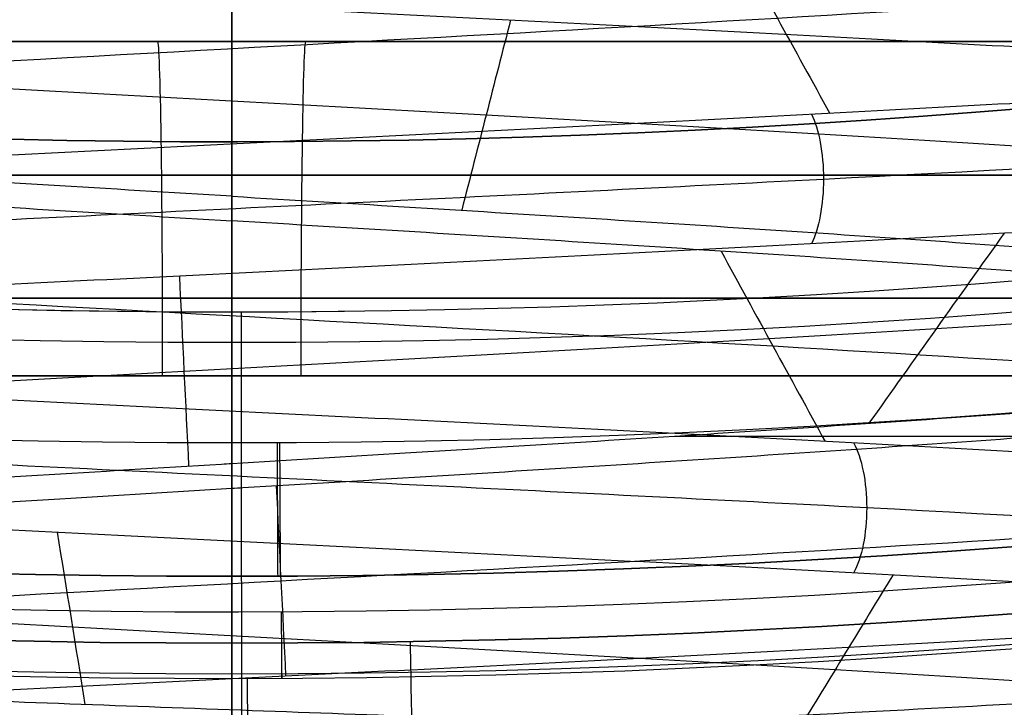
# Model space of a CAD drawing. Header units: centimetres. Extents: x -2.4 to 2.4, y -10.6 to 3.6.
# Tile 11 of 56: x -0.032 to 0.115, y -1.485 to -1.382. Entities that reach past the tile are written whole.
import ezdxf

# ---------------------------------------------------------------- set-up
doc = ezdxf.new("R2010")
doc.units = ezdxf.units.CM
doc.layers.add('Default', color=7, linetype='Continuous', true_color=0x000000)

msp = doc.modelspace()

# ---------------------------------------------------------------- linework, layer by layer
at = {"layer": 'Default'}
for p, q in [((0, 1.77, 13.7), (0, -1.670000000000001, 13.7)), ((3.150002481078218e-11, -0.4675213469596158, 12.3), (3.150002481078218e-11, -1.425494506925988, 12.3)), ((0, -1.550000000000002, 6.15), (0, -1.099999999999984, 6.15)), ((0, -1.340857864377, 10.944142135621), (0, -1.429999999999, 10.854999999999)), ((0, -1.355, 11.15), (0, -1.445, 11.15)), ((0, -1.385, 8.040000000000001), (0, -1.385, 8.1)), ((0, -1.385, 9.5), (0, -1.385, 9.56)), ((0, -1.385, 7.890000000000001), (0, -1.385, 7.920000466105)), ((0, -1.385, 9.679999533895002), (0, -1.385, 9.71)), ((-3.33066907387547e-16, -1.47028755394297, 11.4), (-3.33066907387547e-16, -1.445, 11.4)), ((2.909998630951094e-17, -1.448162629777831, 13.01000016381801), (8.222589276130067e-17, -1.451837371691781, 13.01000022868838)), ((0, -1.465, 11.38), (0, -1.465, 11.17))]:
    msp.add_line(p, q, dxfattribs=at)
at = {"layer": 'Default', "extrusion": (0, 0, -1)}
for centre, radius, start, end in [((4.288504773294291e-16, 4.288504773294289e-16), 2.149999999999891, 315, 135), ((0, 0.05, -13.68), 1.74, 90.00000000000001, 270), ((0, 0.04999999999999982, -13.7), 1.72, 90.00000000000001, 270), ((0, 0.05, -12.451744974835), 1.566764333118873, 90, 251.9193094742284), ((-2.564176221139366e-15, -2.564176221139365e-15, -0.45), 2.240000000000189, 134.9999999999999, 315.0000000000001), ((0, 0.05, -10.9), 1.525, 270, 90), ((0, 0.05, -11.37), 1.525, 270, 90), ((0, 0.05, -10.9), 1.525, 90, 270), ((0, 0.05, -11.37), 1.525, 90.00000000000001, 270), ((0, 0.05, -11.41), 1.530287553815, 179.7200707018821, 83.95881870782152), ((-3.03243080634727e-16, -1.256073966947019e-16), 2.149999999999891, 135, 315), ((-3.03243080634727e-16, -1.256073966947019e-16, -0.18), 2.149999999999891, 135, 315), ((-2.19646523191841e-13, -2.19735341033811e-13), 1.400000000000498, 96.40271283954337, 353.5972871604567), ((-2.19646523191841e-13, -2.19468887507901e-13, -1), 1.400000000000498, 96.40271283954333, 353.5972871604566), ((-1.25607396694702e-16, -3.920609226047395e-16, -0.18), 1.899999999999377, 135, 315), ((8.881784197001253e-17, -8.881784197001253e-17, -0.5), 1.749999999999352, 225, 45), ((1.776356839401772e-16, 0.04999999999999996, -11.38), 1.515, 179.9999999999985, 359.9999999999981), ((0, 0.05, -11.275), 1.515, 180, 0), ((-1.776356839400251e-16, -3.51976454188e-15, -11.37), 1.735, 180, 0), ((7.8133318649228e-33, -3.529390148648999e-15, -11.4), 1.705, 180, 0), ((-8.996141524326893e-31, -1.577721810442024e-31, -0.4), 1.705, 180.0000000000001, 5.301865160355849e-30), ((-6.457299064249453e-34, -1.844908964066e-15, -6.15), 1.55, 180, 0), ((-2.172255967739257e-12, 0.04999999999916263, -12.3), 1.47549450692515, 260.1098286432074, 279.8901713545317), ((0, 0.05, -12.3), 1.475494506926, 269.3452068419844, 279.8901713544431)]:
    msp.add_arc(centre, radius, start, end, dxfattribs=at)
at = {"layer": 'Default'}
for centre, radius, start, end in [((-1.753237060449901e-15, 1.930872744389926e-15, 0.45), 2.240000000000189, 44.99999999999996, 225.0000000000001), ((-1.79529310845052e-15, 1.884110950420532e-15), 2.240000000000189, 44.99999999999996, 225.0000000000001), ((0, 0, 0.225), 2.24, 45, 225), ((-3.400326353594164e-16, 3.400326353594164e-16, 0.5), 2.190000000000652, 45.00000000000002, 225), ((-1.256073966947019e-16, 3.03243080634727e-16, 0.18), 2.149999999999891, 45.00000000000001, 225), ((0, 0, 0.09000000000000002), 2.15, 45, 225), ((0, 0.05, 13.68), 1.74, 90, 270), ((0, 0.05, 12.59), 1.74, 90, 260.7391860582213), ((0, 0.05, 12.59), 1.74, 279.2608117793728, 89.99999999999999), ((0, 0.04999999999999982, 13.7), 1.72, 90.00000000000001, 270), ((0, 0.05, 11.4), 1.555, 90.00000000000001, 270), ((-7.006492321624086e-47, 0.05, 11.4), 1.555, 270, 90), ((2.616204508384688e-15, -2.438568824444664e-15), 2.240000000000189, 224.9999999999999, 45.00000000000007), ((0, 0, 0.225), 2.24, 225, 44.99999999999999), ((-2.220446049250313e-16, 0.04999999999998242, 13.40348994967), 1.533528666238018, 89.99999999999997, 250.0783541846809), ((4.440892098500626e-16, 0.04999999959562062, 13.40348994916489), 1.533528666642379, 289.9216458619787, 89.56884585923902), ((0, 0.05, 11.135), 1.525, 90, 270), ((0, 0.05, 11.135), 1.525, 270, 89.99999999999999), ((-5.329070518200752e-16, 0.04999999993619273, 11.4), 1.520287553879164, 96.04118129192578, 0.279929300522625), ((3.400326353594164e-16, -3.400326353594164e-16, 0.5), 2.190000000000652, 225, 45.00000000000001), ((0, 0, 0.09000000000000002), 2.15, 225, 44.99999999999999), ((0, 0, 0.4999999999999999), 1.4, 186.4027128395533, 83.59728716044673), ((-2.144252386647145e-16, 1.256073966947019e-16), 1.899999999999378, 225, 45), ((0, 0, 0.09000000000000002), 1.9, 225, 44.99999999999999), ((-8.881784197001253e-17, -8.881784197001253e-17, 0.4), 1.749999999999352, 135, 315), ((0, 0, 0.4500000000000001), 1.75, 135, 315), ((3.920609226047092e-16, -3.920609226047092e-16, 1), 1.520000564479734, 225, 44.99999999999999), ((0, 0.05, 11.41372291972), 1.529568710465, 180, 0), ((8.881784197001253e-17, 0.05, 11.17), 1.515, 180, 0), ((8.881784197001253e-17, 0.05, 11.4), 1.495, 180, 0), ((8.881784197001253e-17, 0.05, 11.15), 1.495, 180, 0), ((0, 0.05, 10.855), 1.48, 180, 270), ((0, 0.05, 10.855), 1.48, 270, 0), ((0, 0, 0.43), 1.735, 180, 0), ((0, 0, 5.900000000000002), 1.735, 180, 0), ((0, 0, 0.4), 1.705, 180, 359.9999999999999), ((0, 0, 3.56000028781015), 1.55, 180, 0), ((1.229683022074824e-13, 1.06581410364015e-15, 0.9700005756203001), 1.549999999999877, 224.9999999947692, 359.9999999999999), ((8.881784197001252e-16, 0.05000000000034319, 11.5), 1.740000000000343, 183.2946762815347, 269.9999999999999), ((-1.776356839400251e-16, 0.0499999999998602, 11.5), 1.59999999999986, 183.5833216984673, 270), ((1.776356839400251e-16, 0.04999999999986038, 11.5), 1.59999999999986, 270, 356.4166783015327), ((-7.105427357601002e-16, 0.05000000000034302, 11.5), 1.740000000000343, 270, 356.7053237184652)]:
    msp.add_arc(centre, radius, start, end, dxfattribs=at)
at = {"layer": 'Default', "extrusion": (0, -1, 0)}
for centre, radius, start, end in [((2.500674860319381e-15, 8.8, 1.385), 0.8799995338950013, 90.00000003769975, 270.0000000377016), ((0, 8.8, 1.385), 0.7000000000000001, 90.00000000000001, 270), ((-3.42791609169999e-15, 8.8, 1.385), 0.8799995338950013, 270.000000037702, 90.00000003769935), ((0, 8.8, 1.385), 0.7000000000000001, 270, 90), ((0, 8.8, 1.405000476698), 0.9, 90.00000000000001, 270), ((0, 8.8, 1.405000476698), 0.9, 270, 90), ((0, 8.8, 1.435), 0.71, 90, 270), ((0, 8.8, 1.435), 0.71, 270, 90), ((0, 12.8, 1.4440813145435), 0.2099999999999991, 55.0979154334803, 71.63397519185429)]:
    msp.add_arc(centre, radius, start, end, dxfattribs=at)
at = {"layer": 'Default', "extrusion": (0, 1, 0)}
for centre, radius, start, end in [((0, 8.8, -1.385), 0.9099999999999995, 270, 90), ((0, 8.8, -1.385), 0.7599999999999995, 270, 90), ((0, 8.8, -1.385), 0.7599999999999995, 90.00000000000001, 270), ((0, 8.8, -1.385), 0.9099999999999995, 90.00000000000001, 270), ((0, 8.8, -1.4234015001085), 0.375, 270, 89.99999999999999), ((0, 8.8, -1.4234014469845), 0.375, 90, 270)]:
    msp.add_arc(centre, radius, start, end, dxfattribs=at)
at = {"layer": 'Default', "extrusion": (-0.9998937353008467, 0, 0.01457800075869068)}
msp.add_arc((1.435, 8.03906487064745, 0.128286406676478), 0.05, 90, 179.999999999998, dxfattribs=at)
at = {"layer": 'Default', "extrusion": (-1, 0, 0)}
for centre, radius, start, end in [((1.435, 8.040000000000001), 0.05, 90, 180), ((1.435, 9.56), 0.05000000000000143, 180.0000000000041, 270)]:
    msp.add_arc(centre, radius, start, end, dxfattribs=at)
at = {"layer": 'Default', "extrusion": (0.9998937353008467, 0, -0.01457800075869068)}
msp.add_arc((-1.435, 9.559064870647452, -0.1282864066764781), 0.05, 270, 0, dxfattribs=at)
at = {"layer": 'Default', "extrusion": (0.9999995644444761, 0.0009333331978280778, 0)}
msp.add_arc((-1.425494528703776, 12.2, 4.6666659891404e-05), 0.1, 89.99999999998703, 178.0000000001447, dxfattribs=at)
at = {"layer": 'Default', "extrusion": (0.9999896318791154, 0.004553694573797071, 0)}
msp.add_arc((-1.445000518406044, 11.17, 0.0002276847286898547), 0.02, 180, 269.9999999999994, dxfattribs=at)
at = {"layer": 'Default', "extrusion": (0.9999886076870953, 0.004773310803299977, 0)}
msp.add_arc((-1.445000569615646, 11.38, 0.0002386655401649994), 0.02, 90, 180, dxfattribs=at)
at = {"layer": 'Default', "extrusion": (0.9999880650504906, 0.004885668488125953, 0)}
for start, end in [(180, 269.9999997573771), (158.1429612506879, 180)]:
    msp.add_arc((-1.470288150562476, 11.41, 0.0002442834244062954), 0.01, start, end, dxfattribs=at)
at = {"layer": 'Default', "extrusion": (1, 0, 0)}
msp.add_arc((-1.504999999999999, 11.37), 0.02999999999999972, 359.9999999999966, 90.0000000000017, dxfattribs=at)
at = {"layer": 'Default', "extrusion": (-0.9998467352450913, -0.01750731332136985, 0)}
msp.add_arc((1.505007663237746, 11.37, -0.0008753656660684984), 0.03, 90, 180, dxfattribs=at)
at = {"layer": 'Default'}
msp.add_rational_spline([(2.884996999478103e-18, -1.110853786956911, 11.96432840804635), (9.913081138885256e-17, -1.271421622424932, 11.8079632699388), (2.535507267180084e-15, -1.396128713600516, 11.62173698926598), (2.663123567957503e-15, -1.479568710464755, 11.41372291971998)], [1.200271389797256, 1.182926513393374, 1.182926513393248, 1.200271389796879], degree=3, dxfattribs=at)
for points, knots in [([(-0.06716084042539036, -1.502335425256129, 12.5776111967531), (-0.07647795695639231, -1.501802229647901, 12.58040990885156), (-0.1256895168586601, -1.49893113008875, 12.59862320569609), (-0.2015565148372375, -1.4937221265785, 12.66179377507), (-0.24408198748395, -1.4867084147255, 12.787735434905), (-0.2143958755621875, -1.4796947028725, 12.91730624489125), (-0.12128183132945, -1.4726809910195, 13.01217227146), (0.007713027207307, -1.465667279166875, 13.04426802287), (0.1344259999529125, -1.458653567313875, 13.00409803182), (0.2213695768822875, -1.451639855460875, 12.903546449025), (0.2428218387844, -1.444626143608, 12.77236105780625), (0.1924362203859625, -1.437612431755, 12.649352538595), (0.08511910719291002, -1.430598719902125, 12.57091247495), (-0.04738015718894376, -1.423585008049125, 12.56024704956), (-0.1658621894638, -1.416571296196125, 12.62051158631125), (-0.2352745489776, -1.4095575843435, 12.73387706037), (-0.2350818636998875, -1.4025438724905, 12.8668047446), (-0.1653411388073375, -1.3955301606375, 12.979968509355), (-0.04668489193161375, -1.3885164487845, 13.03988930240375), (0.08578289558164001, -1.3815027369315, 13.028839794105), (0.1928721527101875, -1.374489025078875, 12.950088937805), (0.2429009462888, -1.367475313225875, 12.826934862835), (0.2210684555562, -1.360461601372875, 12.69581221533), (0.1338337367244, -1.35344788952, 12.59551311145), (0.007004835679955, -1.346434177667, 12.555710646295), (-0.1218964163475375, -1.339420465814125, 12.588180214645), (-0.2147351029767, -1.332406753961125, 12.683315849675), (-0.2440452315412, -1.325393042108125, 12.81297195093), (-0.201155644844, -1.3183793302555, 12.93879064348), (-0.098754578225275, -1.3113656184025, 13.02354758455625), (0.032861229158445, -1.3043519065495, 13.04217291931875), (0.129760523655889, -1.29877661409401, 13.00001411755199), (0.1713882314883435, -1.295539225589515, 12.95766949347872), (0.1816113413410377, -1.294639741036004, 12.94482864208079)], [2.615059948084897, 2.615059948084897, 2.615059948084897, 2.615059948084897, 2.951644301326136, 4.427466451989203, 5.903288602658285, 7.379110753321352, 8.854932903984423, 10.33075505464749, 11.80657720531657, 13.28239935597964, 14.75822150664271, 16.23404365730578, 17.70986580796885, 19.18568795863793, 20.661510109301, 22.13733225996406, 23.61315441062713, 25.08897656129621, 26.56479871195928, 28.04062086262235, 29.51644301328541, 30.99226516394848, 32.46808731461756, 33.94390946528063, 35.4197316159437, 36.89555376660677, 38.37137591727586, 39.84719806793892, 41.32302021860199, 42.79884236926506, 44.27466451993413, 45.7504866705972, 46.31829409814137, 46.31829409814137, 46.31829409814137, 46.31829409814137]), ([(1.326239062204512e-05, -1.529999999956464, 12.54004792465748), (-0.03392579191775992, -1.528337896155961, 12.54009161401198), (-0.1157299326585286, -1.524333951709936, 12.55610109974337), (-0.2214403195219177, -1.517988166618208, 12.63942850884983), (-0.2727502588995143, -1.510962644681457, 12.77933894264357), (-0.243102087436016, -1.503937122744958, 12.9253827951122), (-0.1412971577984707, -1.496911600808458, 13.03421057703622), (0.002447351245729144, -1.489886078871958, 13.07352055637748), (0.1454654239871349, -1.482860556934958, 13.03164475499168), (0.245306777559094, -1.475835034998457, 12.92101267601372), (0.2723367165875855, -1.468809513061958, 12.7744618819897), (0.2185322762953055, -1.461783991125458, 12.6354912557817), (0.09986357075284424, -1.454758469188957, 12.54534974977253), (-0.04844641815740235, -1.447732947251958, 12.53079296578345), (-0.1823766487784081, -1.440707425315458, 12.59614161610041), (-0.2621742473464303, -1.433681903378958, 12.72199905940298), (-0.2641538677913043, -1.426656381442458, 12.87100856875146), (-0.1877279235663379, -1.419630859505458, 12.99894147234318), (-0.05558099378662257, -1.412605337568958, 13.06782500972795), (0.09306336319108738, -1.405579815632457, 13.05721332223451), (0.2140848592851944, -1.398554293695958, 12.97025614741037), (0.2715621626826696, -1.391528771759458, 12.83276392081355), (0.2484349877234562, -1.384503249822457, 12.6855467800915), (0.1515678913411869, -1.377477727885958, 12.57230138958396), (0.009712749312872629, -1.370452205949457, 12.52664099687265), (-0.1350253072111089, -1.363426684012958, 12.56211841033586), (-0.2396854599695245, -1.356401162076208, 12.66820333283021), (-0.2732026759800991, -1.349375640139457, 12.81340776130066), (-0.2256285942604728, -1.342350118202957, 12.95463285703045), (-0.1110835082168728, -1.335324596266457, 13.04995894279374), (0.0364315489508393, -1.328299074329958, 13.07109735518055), (0.1451017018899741, -1.322714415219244, 13.02392323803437), (0.1917721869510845, -1.319471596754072, 12.97646510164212), (0.203231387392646, -1.318570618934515, 12.96207167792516)], [1.944151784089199, 1.944151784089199, 1.944151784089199, 1.944151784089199, 3.013587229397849, 4.520380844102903, 6.027174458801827, 7.533968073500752, 9.040761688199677, 10.54755530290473, 12.05434891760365, 13.56114253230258, 15.0679361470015, 16.57472976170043, 18.08152337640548, 19.5883169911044, 21.09511060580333, 22.60190422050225, 24.10869783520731, 25.61549144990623, 27.12228506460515, 28.62907867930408, 30.135872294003, 31.64266590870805, 33.14945952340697, 34.6562531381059, 36.16304675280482, 37.66984036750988, 39.17663398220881, 40.68342759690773, 42.19022121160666, 43.69701482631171, 45.20380844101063, 46.71060205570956, 47.29031170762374, 47.29031170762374, 47.29031170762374, 47.29031170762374]), ([(0.1830942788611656, -1.502371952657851, 12.94297881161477), (0.1988619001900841, -1.500966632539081, 12.92275353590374), (0.2301628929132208, -1.49743355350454, 12.86537251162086), (0.2388059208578, -1.4917727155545, 12.759131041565), (0.1897764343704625, -1.485389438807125, 12.64938975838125), (0.09403866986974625, -1.47900616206, 12.57671706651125), (-0.02484414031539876, -1.472622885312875, 12.558999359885), (-0.1376122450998, -1.466239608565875, 12.600597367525), (-0.21651086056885, -1.4598563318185, 12.69127287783), (-0.24212125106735, -1.4534730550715, 12.80870859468), (-0.20814011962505, -1.447089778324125, 12.9240009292), (-0.1229309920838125, -1.440706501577, 13.00877382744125), (-0.007465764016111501, -1.434323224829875, 13.042162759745), (0.10983695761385, -1.4279399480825, 13.01594995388), (0.2001063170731, -1.4215566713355, 12.93658697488), (0.2411249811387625, -1.4151733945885, 12.823606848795), (0.2227973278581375, -1.408790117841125, 12.70481654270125), (0.1496342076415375, -1.402406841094, 12.60945304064), (0.039642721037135, -1.396023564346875, 12.560987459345), (-0.08010573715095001, -1.3896402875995, 12.571348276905), (-0.18013835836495, -1.3832570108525, 12.63798545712), (-0.23583485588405, -1.376873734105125, 12.744498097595), (-0.23348703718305, -1.370490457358, 12.864670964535), (-0.1736728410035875, -1.364107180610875, 12.9689270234), (-0.07111356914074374, -1.357723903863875, 13.031605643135), (0.04894740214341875, -1.3513406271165, 13.03728338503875), (0.1348100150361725, -1.346266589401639, 12.99536659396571), (0.1723171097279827, -1.343320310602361, 12.95652340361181), (0.1816225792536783, -1.342501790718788, 12.944840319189)], [8.461148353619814, 8.461148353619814, 8.461148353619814, 8.461148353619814, 9.342653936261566, 10.67731878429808, 12.01198363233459, 13.34664848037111, 14.68131332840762, 16.01597817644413, 17.35064302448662, 18.68530787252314, 20.01997272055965, 21.35463756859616, 22.68930241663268, 24.02396726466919, 25.3586321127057, 26.69329696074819, 28.0279618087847, 29.36262665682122, 30.69729150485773, 32.03195635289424, 33.36662120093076, 34.70128604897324, 36.03595089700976, 37.37061574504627, 38.70528059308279, 40.0399454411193, 41.37461028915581, 41.88803768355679, 41.88803768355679, 41.88803768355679, 41.88803768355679]), ([(0.08666204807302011, -1.395905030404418, 13.03952103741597), (0.08775854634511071, -1.397977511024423, 13.04255159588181), (0.08916026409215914, -1.405578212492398, 13.04642573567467), (0.08775913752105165, -1.413178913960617, 13.04255322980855), (0.08666343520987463, -1.415251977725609, 13.03952487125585)], [0.02211826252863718, 0.02211826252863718, 0.02211826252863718, 0.02211826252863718, 0.1538785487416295, 0.2855832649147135, 0.2855832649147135, 0.2855832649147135, 0.2855832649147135]), ([(0, -1.408162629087, 12.59), (0.009188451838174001, -1.408719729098, 12.59), (0.02756441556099, -1.40983389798, 12.59120954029), (0.05461357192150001, -1.411502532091, 12.5965999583), (0.08080021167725, -1.41317612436, 12.60551372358), (0.1055031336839, -1.414843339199, 12.61772831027), (0.1284912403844, -1.416517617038, 12.63313492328), (0.1491801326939, -1.418184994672, 12.65134334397), (0.1673747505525, -1.419858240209, 12.67217212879), (0.1826456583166, -1.421527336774, 12.69514877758), (0.1947965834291, -1.42319800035, 12.71994593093), (0.2035988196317, -1.42486987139, 12.74614054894), (0.2088923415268, -1.426538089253, 12.77320182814), (0.2106015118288, -1.428211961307, 12.80081574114), (0.2086925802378, -1.429879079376, 12.82830572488), (0.2031803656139, -1.431553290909, 12.85542347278), (0.1942005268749, -1.433220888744, 12.88148374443), (0.1818537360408, -1.434893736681, 12.90622397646), (0.1664011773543, -1.436563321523, 12.92908850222), (0.1480896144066, -1.43823342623, 12.94974582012), (0.1272002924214, -1.439905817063, 12.96784953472), (0.1041864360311, -1.441573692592, 12.98302807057), (0.07929175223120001, -1.443247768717, 12.99510651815), (0.05313966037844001, -1.44491485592, 13.00378888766), (0.02647918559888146, -1.446557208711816, 13.00889878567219), (0.008658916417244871, -1.447637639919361, 13.01000105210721), (2.909998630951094e-17, -1.448162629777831, 13.01000016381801)], [0, 0, 0, 0, 0.2766333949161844, 0.5532667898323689, 0.8299001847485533, 1.106533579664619, 1.383166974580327, 1.659800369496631, 1.936433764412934, 2.213067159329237, 2.489700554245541, 2.766333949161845, 3.042967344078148, 3.319600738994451, 3.596234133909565, 3.872867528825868, 4.149500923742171, 4.426134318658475, 4.702767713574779, 4.979401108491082, 5.256034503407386, 5.532667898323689, 5.809301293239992, 6.085934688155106, 6.362568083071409, 6.62347641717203, 6.62347641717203, 6.62347641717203, 6.62347641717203]), ([(8.222589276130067e-17, -1.451837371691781, 13.01000022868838), (0.0005461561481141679, -1.451804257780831, 13.0100001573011), (0.01023321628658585, -1.45121692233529, 13.00996101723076), (0.02908634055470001, -1.45007319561, 13.00857881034), (0.05593712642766, -1.448414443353, 13.00303327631), (0.08195785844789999, -1.446747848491, 12.99399539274), (0.1064604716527, -1.445089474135, 12.98170712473), (0.1292662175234, -1.443422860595, 12.96625796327), (0.1497688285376, -1.441764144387, 12.94805553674), (0.1678053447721, -1.440098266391, 12.92725166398), (0.182921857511, -1.438438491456, 12.90435790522), (0.1949657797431, -1.436774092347, 12.87962470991), (0.203667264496, -1.435112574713, 12.85357705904), (0.2089110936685, -1.4334502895, 12.82660693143), (0.2105949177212, -1.431786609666, 12.79916053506), (0.2086994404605, -1.430126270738, 12.77178270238), (0.2032350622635, -1.428460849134, 12.74480406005), (0.1943413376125, -1.426801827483, 12.71886450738), (0.1820901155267, -1.425135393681, 12.69419621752), (0.1668052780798, -1.423476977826, 12.67144120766), (0.1485982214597, -1.421810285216, 12.65076869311), (0.1279544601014, -1.420151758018, 12.63273119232), (0.1050345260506, -1.418485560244, 12.61746419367), (0.08042102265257, -1.416826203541, 12.60536319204), (0.05435607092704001, -1.41516125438, 12.5965371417), (0.02742787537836, -1.413500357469, 12.59119724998), (0.009142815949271, -1.412391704, 12.59), (0, -1.411837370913, 12.59)], [4.663319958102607, 4.663319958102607, 4.663319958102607, 4.663319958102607, 4.67976923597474, 4.955049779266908, 5.230330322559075, 5.50561086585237, 5.780891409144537, 6.056171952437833, 6.33145249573, 6.606733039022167, 6.882013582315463, 7.157294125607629, 7.432574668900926, 7.707855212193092, 7.98313575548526, 8.258416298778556, 8.533696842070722, 8.808977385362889, 9.084257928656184, 9.359538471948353, 9.634819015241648, 9.910099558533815, 10.18538010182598, 10.46066064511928, 10.73594118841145, 11.01122173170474, 11.28650227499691, 11.28650227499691, 11.28650227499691, 11.28650227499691]), ([(0.09299403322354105, -1.445082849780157, 12.56286694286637), (0.09417092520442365, -1.447155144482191, 12.55986589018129), (0.0956752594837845, -1.454755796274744, 12.55602986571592), (0.09417198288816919, -1.462356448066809, 12.55986319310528), (0.0929965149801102, -1.464429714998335, 12.56286061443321)], [0.02210058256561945, 0.02210058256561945, 0.02210058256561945, 0.02210058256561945, 0.1538785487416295, 0.285563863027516, 0.285563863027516, 0.285563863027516, 0.285563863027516]), ([(2.909998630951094e-17, -1.448162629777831, 13.01000016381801), (-0.000521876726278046, -1.448194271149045, 13.01000011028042), (-0.01022518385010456, -1.448782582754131, 13.00996292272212), (-0.02912676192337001, -1.449929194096, 13.00858086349), (-0.05615710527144, -1.451599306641, 13.00297677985), (-0.0822159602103, -1.453268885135, 12.99389391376), (-0.1069076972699, -1.454941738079, 12.98145024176), (-0.1296903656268, -1.456609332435, 12.9659350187), (-0.1503264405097, -1.458283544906, 12.94749836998), (-0.1682973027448, -1.459950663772, 12.92660837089), (-0.1834425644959, -1.461624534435, 12.90345520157), (-0.1953846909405, -1.463292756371, 12.87860115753), (-0.2039964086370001, -1.464964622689, 12.85234336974), (-0.2090885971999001, -1.466635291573, 12.8252026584), (-0.2105914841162, -1.468304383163, 12.79765517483), (-0.2084666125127, -1.469977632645, 12.77008035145), (-0.2027755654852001, -1.471645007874, 12.74311395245), (-0.1935661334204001, -1.473319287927, 12.71701787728), (-0.1810733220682, -1.474986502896, 12.69245448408), (-0.1654172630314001, -1.47666009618, 12.66964913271), (-0.1469627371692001, -1.478328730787, 12.6491517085), (-0.1329588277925, -1.479442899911, 12.63719220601), (-0.1255948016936, -1.48, 12.63169686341)], [6.62347641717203, 6.62347641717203, 6.62347641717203, 6.62347641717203, 6.639201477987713, 6.915834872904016, 7.19246826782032, 7.469101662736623, 7.745735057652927, 8.022368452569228, 8.299001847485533, 8.575635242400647, 8.85226863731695, 9.128902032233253, 9.405535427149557, 9.682168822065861, 9.958802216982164, 10.23543561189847, 10.51206900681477, 10.78870240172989, 11.06533579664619, 11.34196919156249, 11.6186025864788, 11.8952359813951, 11.8952359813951, 11.8952359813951, 11.8952359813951]), ([(-0.1683031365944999, -1.48, 12.67440519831), (-0.1737711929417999, -1.479445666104, 12.68173265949), (-0.1837474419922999, -1.478337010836, 12.69710316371), (-0.1955728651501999, -1.476676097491, 12.72187848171), (-0.2040878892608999, -1.475011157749, 12.74804653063), (-0.2091102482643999, -1.473351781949, 12.77501043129), (-0.2105822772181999, -1.471685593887, 12.80251004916), (-0.2084726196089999, -1.47002705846, 12.82984268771), (-0.2027937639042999, -1.468360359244, 12.85679832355), (-0.1936983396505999, -1.466701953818, 12.88265718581), (-0.1812548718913, -1.465035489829, 12.90722961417), (-0.1657851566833, -1.463376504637, 12.9298705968), (-0.1474306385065, -1.46171102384, 12.95038574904), (-0.1266232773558, -1.460050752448, 12.96827797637), (-0.1036181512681, -1.458386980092, 12.98334407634), (-0.07886828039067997, -1.456724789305, 12.9952707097), (-0.05278694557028, -1.455063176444, 13.00387567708), (-0.02630118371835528, -1.453432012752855, 13.00891257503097), (-0.008593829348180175, -1.452358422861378, 13.01000135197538), (8.222589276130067e-17, -1.451837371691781, 13.01000022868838)], [0, 0, 0, 0, 0.2752805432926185, 0.5505610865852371, 0.8258416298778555, 1.101122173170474, 1.376402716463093, 1.65168325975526, 1.926963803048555, 2.202244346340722, 2.477524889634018, 2.752805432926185, 3.028085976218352, 3.303366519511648, 3.578647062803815, 3.853927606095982, 4.129208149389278, 4.404488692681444, 4.663319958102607, 4.663319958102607, 4.663319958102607, 4.663319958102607]), ([(0.002278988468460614, -1.480209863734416, 13.05470436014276), (0.002307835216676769, -1.482282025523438, 13.05792833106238), (0.002344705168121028, -1.489882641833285, 13.0620489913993), (0.002307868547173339, -1.497483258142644, 13.05793205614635), (0.00227906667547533, -1.499556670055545, 13.05471310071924)], [0.02208795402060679, 0.02208795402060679, 0.02208795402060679, 0.02208795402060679, 0.1538785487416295, 0.2855500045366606, 0.2855500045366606, 0.2855500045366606, 0.2855500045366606])]:
    msp.add_open_spline(points, degree=3, knots=knots, dxfattribs=at)
for points, degree in [([(0.08585425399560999, -1.524678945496, 12.5602284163), (0.07589350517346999, -1.524150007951, 12.55666180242), (0.05552697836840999, -1.52309213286, 12.55077158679), (0.02411581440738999, -1.521505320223, 12.5458022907), (-0.007669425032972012, -1.519918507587, 12.54477612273), (-0.03933569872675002, -1.51833169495, 12.54770899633), (-0.07039179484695, -1.516744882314, 12.55455541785), (-0.1003559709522, -1.515158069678, 12.56520918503), (-0.128763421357, -1.513571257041, 12.5795050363), (-0.1551734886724, -1.511984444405, 12.59722121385), (-0.1791764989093, -1.510397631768, 12.61808290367), (-0.2004001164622, -1.508810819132, 12.64176649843), (-0.2185151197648, -1.507224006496, 12.6679046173), (-0.2332405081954, -1.505637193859, 12.69609180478), (-0.2443478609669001, -1.504050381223, 12.72589082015), (-0.2516648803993, -1.502463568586, 12.75683941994), (-0.2550780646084, -1.50087675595, 12.7884575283), (-0.2545344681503, -1.499289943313, 12.82025468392), (-0.2500425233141, -1.497703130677, 12.85173764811), (-0.2416719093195, -1.496116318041, 12.88241805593), (-0.2295524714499, -1.494529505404, 12.91181999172), (-0.2138722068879, -1.492942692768, 12.93948737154), (-0.1948743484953, -1.491355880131, 12.96499101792), (-0.1728535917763, -1.489769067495, 12.98793531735), (-0.1481515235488, -1.488182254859, 13.00796435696), (-0.1211513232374, -1.486595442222, 13.02476744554), (-0.09227181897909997, -1.485008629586, 13.03808393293), (-0.06196099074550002, -1.483421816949, 13.04770725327), (-0.03068902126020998, -1.481835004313, 13.05348812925), (0.001058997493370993, -1.480248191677, 13.0553368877), (0.03279058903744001, -1.47866137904, 13.05322485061), (0.06401353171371, -1.477074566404, 13.04718477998), (0.0942434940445, -1.475487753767, 13.03731036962), (0.1230115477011, -1.473900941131, 13.02375479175), (0.1498714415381, -1.472314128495, 13.00672832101), (0.1744065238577, -1.470727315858, 12.98649507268), (0.1962362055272, -1.469140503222, 12.96336890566), (0.2150218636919, -1.467553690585, 12.93770855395), (0.2304720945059, -1.465966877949, 12.9099120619), (0.2423472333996, -1.464380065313, 12.88041060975), (0.2504630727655, -1.462793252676, 12.84966182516), (0.2546937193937, -1.46120644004, 12.81814268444), (0.2549735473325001, -1.459619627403, 12.78634211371), (0.2512982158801, -1.458032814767, 12.75475340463), (0.2437247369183, -1.45644600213, 12.72386656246), (0.2323705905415, -1.454859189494, 12.69416070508), (0.2174119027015, -1.453272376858, 12.66609663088), (0.1990807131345, -1.451685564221, 12.64010967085), (0.1776613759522, -1.450098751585, 12.6166029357), (0.15348614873, -1.448511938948, 12.59594106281), (0.1269300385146, -1.446925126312, 12.57844455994), (0.0984049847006, -1.445338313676, 12.5643848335), (0.06835346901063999, -1.443751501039, 12.55397997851), (0.03724165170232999, -1.442164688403, 12.54739139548), (0.005552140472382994, -1.440577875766, 12.54472128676), (-0.02622349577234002, -1.43899106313, 12.54601107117), (-0.05759235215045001, -1.437404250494, 12.55124074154), (-0.08806783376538, -1.435817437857, 12.56032917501), (-0.117177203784, -1.434230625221, 12.57313539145), (-0.1444689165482, -1.432643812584, 12.58946074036), (-0.1695196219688, -1.431056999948, 12.6090519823), (-0.1919407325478, -1.429470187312, 12.63160521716), (-0.2113844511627, -1.427883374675, 12.65677059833), (-0.2275491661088, -1.426296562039, 12.68415775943), (-0.2401841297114, -1.424709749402, 12.71334186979), (-0.2490933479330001, -1.423122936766, 12.74387022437), (-0.2541386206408, -1.42153612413, 12.77526926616), (-0.2552416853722, -1.419949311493, 12.80705193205), (-0.252385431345, -1.418362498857, 12.8387252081), (-0.2456141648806, -1.41677568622, 12.86979777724), (-0.2350329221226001, -1.415188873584, 12.8997876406), (-0.2208058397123, -1.413602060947, 12.92822959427), (-0.2031536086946, -1.412015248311, 12.95468244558), (-0.1823500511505, -1.410428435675, 12.9787358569), (-0.1587178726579, -1.408841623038, 13.00001671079), (-0.132623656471, -1.407254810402, 13.01819489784), (-0.1044721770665, -1.405667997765, 13.0329884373), (-0.07470012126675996, -1.404081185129, 13.04416785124), (-0.04376931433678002, -1.402494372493, 13.05155972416), (-0.01215955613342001, -1.400907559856, 13.05504939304), (0.01963882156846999, -1.39932074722, 13.05458272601), (0.05113256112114, -1.397733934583, 13.05016696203), (0.08183313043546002, -1.396147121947, 13.04187059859), (0.1112643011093, -1.394560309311, 13.02982232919), (0.1389695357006, -1.392973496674, 13.01420904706), (0.1645190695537, -1.391386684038, 12.99527294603), (0.187516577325, -1.389799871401, 12.9733077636), (0.2076053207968, -1.388213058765, 12.94865422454), (0.2244736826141, -1.386626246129, 12.92169475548), (0.2378600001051, -1.385039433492, 12.89284755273), (0.2475566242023, -1.383452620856, 12.8625600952), (0.2534131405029, -1.381865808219, 12.83130220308), (0.2553387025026, -1.380278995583, 12.79955875), (0.2533034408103, -1.378692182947, 12.7678221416), (0.2473389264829, -1.37710537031, 12.73658467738), (0.2375376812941, -1.375518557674, 12.70633091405), (0.2240517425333, -1.373931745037, 12.67753014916), (0.2070903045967, -1.372344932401, 12.65062914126), (0.1869164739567, -1.370758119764, 12.62604517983), (0.1638431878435, -1.369171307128, 12.6041596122), (0.1382283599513, -1.367584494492, 12.58531192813), (0.1104693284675, -1.365997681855, 12.56979449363), (0.08099669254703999, -1.364410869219, 12.55784801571), (0.05026763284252, -1.362824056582, 12.54965780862), (0.01875881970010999, -1.361237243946, 12.54535091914), (-0.01304098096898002, -1.35965043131, 12.54499415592), (-0.04463848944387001, -1.358063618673, 12.54859305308), (-0.07554356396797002, -1.356476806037, 12.55609178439), (-0.1052768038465, -1.3548899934, 12.56737402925), (-0.1333769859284, -1.353303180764, 12.58226477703), (-0.1594082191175, -1.351716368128, 12.6005330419), (-0.1829667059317, -1.350129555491, 12.62189544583), (-0.2036870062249, -1.348542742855, 12.64602061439), (-0.2212477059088, -1.346955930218, 12.67253431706), (-0.2353764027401, -1.345369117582, 12.70102527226), (-0.2458539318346, -1.343782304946, 12.73105152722), (-0.2525177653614, -1.342195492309, 12.76214731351), (-0.2552645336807, -1.340608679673, 12.79383027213), (-0.2540516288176, -1.339021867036, 12.82560893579), (-0.2488978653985, -1.3374350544, 12.85699035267), (-0.2398831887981, -1.335848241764, 12.88748773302), (-0.2271474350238, -1.334261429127, 12.91662800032), (-0.2108881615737, -1.332674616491, 12.94395912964), (-0.191357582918, -1.331087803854, 12.96905715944), (-0.1688586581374, -1.329500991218, 12.99153276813), (-0.1437403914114, -1.327914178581, 13.01103731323), (-0.1163924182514, -1.326327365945, 13.02726823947), (-0.08723896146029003, -1.324740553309, 13.03997377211), (-0.05673225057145, -1.323153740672, 13.04895682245), (-0.02534550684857, -1.321566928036, 13.05407804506), (0.006434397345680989, -1.319980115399, 13.05525799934), (0.03811449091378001, -1.318393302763, 13.05247838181), (0.06920335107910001, -1.316806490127, 13.04578230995), (0.09921872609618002, -1.31521967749, 13.03527365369), (0.127695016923, -1.313632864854, 13.02111542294), (0.1541904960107, -1.312046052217, 13.00352724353), (0.1782941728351, -1.310459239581, 12.98278193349), (0.1925194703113, -1.30940136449, 12.96706153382), (0.1991160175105, -1.308872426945, 12.95878972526)], 3), ([(0.1991160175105, -1.328270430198, 12.95878972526), (0.192531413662, -1.328798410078, 12.96704655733), (0.1783337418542, -1.329854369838, 12.98273998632), (0.1542808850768, -1.331438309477, 13.00345573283), (0.1278434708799, -1.333022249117, 13.02102686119), (0.09943010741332, -1.334606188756, 13.03518180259), (0.06947995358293, -1.336190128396, 13.04570177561), (0.03845591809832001, -1.337774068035, 13.05242418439), (0.00683750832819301, -1.339358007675, 13.05524512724), (-0.02488658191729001, -1.340941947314, 13.05412100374), (-0.05622602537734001, -1.342525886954, 13.04906918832), (-0.08669643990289, -1.344109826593, 13.0401677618), (-0.1158268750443, -1.345693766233, 13.02755430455), (-0.143167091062, -1.347277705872, 13.01142377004), (-0.1682945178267, -1.348861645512, 12.99202547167), (-0.1908207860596, -1.350445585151, 12.96965922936), (-0.2103977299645, -1.352029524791, 12.94467073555), (-0.2267227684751, -1.35361346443, 12.91744621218), (-0.239543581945, -1.35519740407, 12.88840644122), (-0.2486620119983, -1.356781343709, 12.85800026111), (-0.2539371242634, -1.358365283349, 12.82669762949), (-0.2552873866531, -1.359949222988, 12.79498235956), (-0.2526919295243, -1.361533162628, 12.76334464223), (-0.2461908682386, -1.363117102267, 12.73227346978), (-0.2358846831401, -1.364701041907, 12.70224907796), (-0.2219326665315, -1.366284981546, 12.6737355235), (-0.2045504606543, -1.367868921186, 12.64717351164), (-0.1840067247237, -1.369452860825, 12.62297358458), (-0.160618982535, -1.371036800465, 12.60150977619), (-0.1347487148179, -1.372620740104, 12.58311383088), (-0.1067957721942, -1.374204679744, 12.56807007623), (-0.0771921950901, -1.375788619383, 12.55661102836), (-0.04639553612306, -1.377372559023, 12.54891379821), (-0.01488178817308, -1.378956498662, 12.54509735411), (0.01686197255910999, -1.380540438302, 12.54522068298), (0.04834511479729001, -1.382124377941, 12.54928187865), (0.07908103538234, -1.383708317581, 12.55721817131), (0.1085946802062, -1.38529225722, 12.5689068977), (0.1364298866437, -1.38687619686, 12.58416739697), (0.1621564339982, -1.388460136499, 12.60276380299), (0.1853766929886, -1.390044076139, 12.62440868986), (0.2057317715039, -1.391628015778, 12.64876751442), (0.2229070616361, -1.393211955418, 12.6754637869), (0.2366371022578, -1.394795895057, 12.70408488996), (0.2467096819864, -1.396379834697, 12.73418845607), (0.2529691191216, -1.397963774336, 12.76530920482), (0.2553186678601, -1.399547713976, 12.79696613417), (0.253722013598, -1.401131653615, 12.82866995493), (0.2482038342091, -1.402715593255, 12.85993065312), (0.2388494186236, -1.404299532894, 12.89026506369), (0.2258033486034, -1.405883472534, 12.91920433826), (0.2092672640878, -1.407467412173, 12.94630119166), (0.1894967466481, -1.409051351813, 12.97113681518), (0.1667973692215, -1.410635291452, 12.99332734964), (0.1415199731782, -1.412219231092, 13.01252981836), (0.1140552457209, -1.413803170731, 13.02844742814), (0.08482768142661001, -1.415387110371, 13.04083415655), (0.05428902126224, -1.41697105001, 13.04949855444), (0.02291127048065, -1.41855498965, 13.05430670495), (-0.008820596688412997, -1.420138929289, 13.05518429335), (-0.04041613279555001, -1.421722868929, 13.05211775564), (-0.07138699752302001, -1.423306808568, 13.0451544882), (-0.1012545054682, -1.424890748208, 13.03440211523), (-0.1295570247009, -1.426474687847, 13.0200268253), (-0.155857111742, -1.428058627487, 13.00225080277), (-0.1797482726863, -1.429642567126, 12.98134879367), (-0.2008612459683, -1.431226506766, 12.95764385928), (-0.2188697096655, -1.432810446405, 12.93150238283), (-0.2334953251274, -1.434394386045, 12.90332840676), (-0.2445120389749, -1.435978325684, 12.87355738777), (-0.2517495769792, -1.437562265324, 12.84264946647), (-0.2550960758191, -1.439146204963, 12.81108235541), (-0.254499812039, -1.440730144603, 12.77934395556), (-0.2499700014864, -1.442314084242, 12.74792481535), (-0.2415766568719, -1.443898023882, 12.71731054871), (-0.2294495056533, -1.445481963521, 12.68797432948), (-0.2137759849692, -1.447065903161, 12.66036957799), (-0.1947983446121, -1.4486498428, 12.63492295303), (-0.1728099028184, -1.45023378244, 12.6120277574), (-0.1481505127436, -1.451817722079, 12.59203785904), (-0.1212013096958, -1.453401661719, 12.57526222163), (-0.09237882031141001, -1.454985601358, 12.56196012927), (-0.06212852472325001, -1.456569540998, 12.55233717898), (-0.03091797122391, -1.458153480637, 12.54654210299), (0.0007704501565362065, -1.459737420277, 12.54466446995), (0.03244696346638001, -1.461321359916, 12.54673330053), (0.06362197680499, -1.462905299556, 12.5527166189), (0.09381364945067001, -1.464489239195, 12.56252194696), (0.1225553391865, -1.466073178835, 12.57599773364), (0.1494028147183, -1.467657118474, 12.5929356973), (0.1739411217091, -1.469241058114, 12.61307404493), (0.1957909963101, -1.470824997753, 12.63610151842), (0.2146147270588, -1.472408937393, 12.66166220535), (0.2301213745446, -1.473992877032, 12.68936103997), (0.2420712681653, -1.475576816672, 12.71876990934), (0.2502797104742, -1.477160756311, 12.74943427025), (0.254619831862, -1.478744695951, 12.78088017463), (0.255024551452, -1.48032863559, 12.81262159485), (0.251487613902, -1.48191257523, 12.84416793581), (0.2440636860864, -1.483496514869, 12.87503161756), (0.2328675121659, -1.485080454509, 12.90473561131), (0.2180721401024, -1.486664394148, 12.93282081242), (0.1999062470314, -1.488248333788, 12.95885313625), (0.1786506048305, -1.489832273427, 12.98243022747), (0.1546337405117, -1.491416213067, 13.00318767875), (0.1282268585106, -1.493000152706, 13.02080466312), (0.09983810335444, -1.494584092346, 13.03500889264), (0.06990625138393, -1.496168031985, 13.04558082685), (0.03889392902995, -1.497751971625, 13.05235706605), (0.007280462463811, -1.499335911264, 13.05523287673), (-0.02444553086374, -1.500919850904, 13.05416381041), (-0.05579369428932, -1.502503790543, 13.04916639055), (-0.08627951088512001, -1.504087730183, 13.04031785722), (-0.115431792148, -1.505671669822, 13.0277549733), (-0.1427999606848, -1.507255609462, 13.01167191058), (-0.1679610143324, -1.508839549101, 12.99231724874), (-0.1905260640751, -1.510423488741, 12.96999013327), (-0.2101463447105, -1.51200742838, 12.94503565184), (-0.2265186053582, -1.51359136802, 12.9178395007), (-0.2393897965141, -1.515175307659, 12.88882202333), (-0.248560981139, -1.516759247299, 12.85843171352), (-0.2538904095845, -1.518343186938, 12.82713828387), (-0.2552957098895, -1.519927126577, 12.79542540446), (-0.2527551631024, -1.521511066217, 12.76378323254), (-0.2463080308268, -1.523095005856, 12.73270081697), (-0.2394719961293, -1.524150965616, 12.71267268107), (-0.2354458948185, -1.524678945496, 12.70290934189)], 3), ([(0, -1.35, 9.175), (0, -1.45, 9.175), (0, -1.55, 9.175)], 2), ([(0, -1.55, 8.425), (0, -1.45, 8.425), (0, -1.35, 8.425)], 2), ([(0.07372182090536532, -1.367289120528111, 12.9966649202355), (0.07895069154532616, -1.3767793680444, 13.01061378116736), (0.08417956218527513, -1.386269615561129, 13.02456264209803), (0.0894084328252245, -1.395759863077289, 13.03851150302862)], 3), ([(0, -1.408162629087, 12.59), (-0.009167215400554, -1.40760681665, 12.59), (-0.02750053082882, -1.406495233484, 12.59120402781), (-0.05448561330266, -1.404830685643, 12.59656870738), (-0.08062024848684, -1.403160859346, 12.60544153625), (-0.1052838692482, -1.401497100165, 12.61760566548), (-0.128224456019, -1.399827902, 12.63293235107), (-0.1489168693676, -1.398162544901, 12.65108512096), (-0.1670755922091, -1.396496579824, 12.6717856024), (-0.1823973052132, -1.394827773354, 12.69472177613), (-0.1945623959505, -1.393163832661, 12.71938826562), (-0.2034343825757, -1.391493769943, 12.74552728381), (-0.208796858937, -1.389829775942, 12.77250349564), (-0.210601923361, -1.388161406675, 12.8000201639), (-0.2087954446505, -1.38649512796, 12.8275023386), (-0.2034285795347, -1.384830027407, 12.85449608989), (-0.194558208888, -1.383160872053, 12.88061995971), (-0.1823935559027, -1.381496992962, 12.90528543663), (-0.1670677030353, -1.37982791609, 12.9282242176), (-0.148914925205, -1.378162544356, 12.9489169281), (-0.1282139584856, -1.376496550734, 12.96707579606), (-0.1052803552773, -1.374827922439, 12.98239610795), (-0.08061319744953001, -1.373163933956, 12.99456146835), (-0.05448261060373, -1.371494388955, 13.00343188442), (-0.02749878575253, -1.369829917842, 13.00879617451), (-0.009166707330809, -1.368718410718, 13.01), (0, -1.368162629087, 13.01)], 3), ([(0, -1.371837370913, 13.01), (-0.009166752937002, -1.37239315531, 13.01), (-0.02749874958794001, -1.373504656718, 13.00879622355), (-0.05448323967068, -1.375169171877, 13.00343163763), (-0.08061135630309, -1.376838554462, 12.9945622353), (-0.105279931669, -1.378502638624, 12.98239625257), (-0.1282103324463, -1.380171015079, 12.9670785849), (-0.1489144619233, -1.381837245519, 12.94891743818), (-0.1670653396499, -1.383502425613, 12.9282272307), (-0.1823931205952, -1.385171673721, 12.90528636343), (-0.1945575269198, -1.386835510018, 12.88062153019), (-0.2034284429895, -1.388504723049, 12.85449684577), (-0.2087953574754, -1.390169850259, 12.82750265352), (-0.2106019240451, -1.391836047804, 12.80002182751), (-0.2087969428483, -1.393504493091, 12.77250389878), (-0.2034345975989, -1.395168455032, 12.74552819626), (-0.1945627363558, -1.396838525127, 12.71938900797), (-0.1823974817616, -1.398502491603, 12.69472212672), (-0.1670763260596, -1.400171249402, 12.67178654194), (-0.1489170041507, -1.401837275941, 12.65108524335), (-0.1282251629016, -1.403502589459, 12.63293290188), (-0.1052840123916, -1.405171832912, 12.61760572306), (-0.08062055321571, -1.406835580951, 12.60544166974), (-0.05448572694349, -1.408505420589, 12.59656872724), (-0.02750059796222, -1.410169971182, 12.59120403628), (-0.00916723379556, -1.411281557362, 12.59), (0, -1.411837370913, 12.59)], 3), ([(0.04167627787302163, -1.381774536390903, 12.5487268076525), (0.03923900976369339, -1.391263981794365, 12.56342150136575), (0.03680174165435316, -1.400753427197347, 12.57811619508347), (0.03436447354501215, -1.410242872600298, 12.59281088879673)], 3), ([(-5.790237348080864e-10, -1.385, 9.679999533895), (-2.895118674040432e-10, -1.395000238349, 9.689999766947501), (0, -1.405000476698, 9.700000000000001)], 2), ([(0, -1.735, 9.709999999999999), (0, -1.56, 9.709999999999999), (0, -1.385, 9.709999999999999)], 2), ([(0, -1.385, 7.890000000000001), (0, -1.56, 7.890000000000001), (0, -1.735, 7.890000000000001)], 2), ([(0, -1.385, 9.5), (0, -1.486260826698, 9.5), (0, -1.587521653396, 9.5)], 2), ([(0, -1.587521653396, 8.1), (0, -1.486260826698, 8.1), (0, -1.385, 8.1)], 2), ([(0, -1.405000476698, 7.9), (2.895281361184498e-10, -1.395000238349, 7.9100002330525), (5.790562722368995e-10, -1.385, 7.920000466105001)], 2), ([(0, -1.405000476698, 7.9), (0, -1.687500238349, 7.9), (0, -1.97, 7.9)], 2), ([(0, -4.456457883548, 9.700000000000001), (0, -2.930729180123, 9.700000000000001), (0, -1.405000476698, 9.700000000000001)], 2), ([(0, -1.411837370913, 12.59), (0, -1.41, 12.59), (0, -1.408162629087, 12.59)], 2), ([(0.1154713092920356, -1.41369087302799, 13.02702762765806), (0.1087171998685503, -1.423182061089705, 13.0137484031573), (0.1019630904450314, -1.43267324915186, 13.00046917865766), (0.09520898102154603, -1.442164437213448, 12.9871899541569)], 3), ([(0.07315191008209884, -1.416386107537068, 12.60312070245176), (0.07834011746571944, -1.425875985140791, 12.58915728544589), (0.08352832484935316, -1.435365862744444, 12.57519386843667), (0.08871653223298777, -1.444855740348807, 12.56123045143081)], 3), ([(-0.0078487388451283, -1.420074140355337, 13.05458509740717), (-0.007389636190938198, -1.429565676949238, 13.03969344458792), (-0.006930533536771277, -1.43905721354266, 13.02480179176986), (-0.006471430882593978, -1.44854875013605, 13.00991013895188)], 3), ([(0, -1.43, 10.855), (0, -1.4525, 10.8775), (0, -1.475, 10.9)], 2), ([(0, -1.435, 8.090000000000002), (0, -1.7025, 8.090000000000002), (0, -1.97, 8.090000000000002)], 2), ([(0, -2.585, 9.51), (0, -2.01, 9.51), (0, -1.435, 9.51)], 2), ([(0.006628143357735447, -1.451444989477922, 13.00991033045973), (0.00709842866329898, -1.460938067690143, 13.02480405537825), (0.007568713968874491, -1.470431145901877, 13.03969778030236), (0.008038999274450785, -1.47992422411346, 13.05459150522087)], 3), ([(-0.02611859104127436, -1.458373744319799, 12.54663654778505), (-0.02473345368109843, -1.466979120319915, 12.56007307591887), (-0.02334831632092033, -1.475584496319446, 12.57350960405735), (-0.02196317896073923, -1.484189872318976, 12.58694613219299)], 3), ([(0.09886265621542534, -1.464757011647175, 12.56526312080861), (0.09412882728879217, -1.472526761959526, 12.57650299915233), (0.08939499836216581, -1.480296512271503, 12.58774287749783), (0.08466116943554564, -1.488066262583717, 12.5989827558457)], 3), ([(1.85540084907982e-28, -1.475, 11.37), (9.2770042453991e-29, -1.475, 11.135), (0, -1.475, 10.9)], 2), ([(0, -1.735, 7.890000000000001), (-0.02848248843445, -1.735, 7.890000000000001), (-0.08544291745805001, -1.733596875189, 7.892670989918), (-0.1706808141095, -1.727289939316, 7.904753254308), (-0.2554553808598, -1.716794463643, 7.925126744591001), (-0.3389880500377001, -1.702261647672, 7.953925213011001), (-0.4210372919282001, -1.683824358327, 7.991552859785), (-0.5002546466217, -1.661975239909, 8.037953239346), (-0.5758867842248, -1.637248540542, 8.093308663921), (-0.6460250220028, -1.61078171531, 8.156756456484), (-0.7096034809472, -1.583700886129, 8.227669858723), (-0.7648346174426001, -1.557665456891, 8.303967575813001), (-0.8112641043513, -1.533889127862, 8.384370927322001), (-0.8483141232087, -1.513620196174, 8.466673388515), (-0.8764395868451, -1.497440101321, 8.550074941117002), (-0.8959702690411, -1.485787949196, 8.633476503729), (-0.9074751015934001, -1.478761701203, 8.716835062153), (-0.9112621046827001, -1.476421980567, 8.799996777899), (-0.9074764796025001, -1.478760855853, 8.883149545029), (-0.8959716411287, -1.485787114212, 8.966516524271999), (-0.8764432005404, -1.497437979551, 9.049912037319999), (-0.8483176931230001, -1.513618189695, 9.133317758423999), (-0.8112693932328, -1.533886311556, 9.215618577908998), (-0.7648408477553, -1.557662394, 9.296022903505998), (-0.7096103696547, -1.583697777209, 9.372321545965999), (-0.6460334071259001, -1.610778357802, 9.443235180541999), (-0.5758946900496, -1.637245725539, 9.506684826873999), (-0.5002654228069, -1.661972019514, 9.562039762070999), (-0.4210448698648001, -1.683822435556, 9.608443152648), (-0.3390006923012, -1.702259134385, 9.646069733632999), (-0.2554626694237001, -1.716793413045, 9.674871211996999), (-0.1706902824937, -1.727289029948, 9.695244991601), (-0.08544524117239, -1.733596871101, 9.70732900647), (-0.02848324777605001, -1.735, 9.709999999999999), (0, -1.735, 9.709999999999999)], 3), ([(0, -1.735, 9.709999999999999), (0.02848258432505, -1.735, 9.709999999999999), (0.08544316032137, -1.733596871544, 9.707329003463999), (0.1706815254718, -1.727289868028, 9.6952466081), (0.2554556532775, -1.716794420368, 9.674873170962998), (0.3389884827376, -1.702261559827, 9.646074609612), (0.4210372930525, -1.683824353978, 9.608447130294), (0.5002547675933, -1.661975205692, 9.562046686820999), (0.5758868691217, -1.637248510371, 9.506691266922), (0.6460251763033, -1.610781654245, 9.443243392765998), (0.7096035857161, -1.583700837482, 9.372330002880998), (0.764834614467, -1.557665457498, 9.296032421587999), (0.8112640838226, -1.533889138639, 9.215629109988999), (0.8483140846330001, -1.513620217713, 9.133326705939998), (0.8764395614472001, -1.49744011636, 9.049925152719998), (0.8959702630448, -1.485787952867, 8.966523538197), (0.9074751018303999, -1.47876170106, 8.883164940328), (0.9112621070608, -1.476421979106, 8.800003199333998), (0.9074764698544, -1.478760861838, 8.716850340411), (0.8959716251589, -1.485787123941, 8.633483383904), (0.8764431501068, -1.497438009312, 8.550087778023), (0.8483176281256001, -1.513618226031, 8.466682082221), (0.8112693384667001, -1.533886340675, 8.384381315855), (0.764840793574, -1.557662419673, 8.303977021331), (0.7096104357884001, -1.583697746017, 8.227678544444), (0.6460335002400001, -1.610778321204, 8.156764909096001), (0.5758947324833, -1.637245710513, 8.093315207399), (0.5002654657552, -1.661972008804, 8.037960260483), (0.4210448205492, -1.683822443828, 7.991556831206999), (0.3390010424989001, -1.702259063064, 7.953930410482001), (0.2554628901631, -1.716793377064, 7.925128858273), (0.1706909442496, -1.727288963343, 7.904755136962), (0.08544546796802, -1.733596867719, 7.892670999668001), (0.02848333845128, -1.735, 7.890000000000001), (0, -1.735, 7.890000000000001)], 3), ([(-0.1683031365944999, -1.48, 12.67440519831), (-0.1644564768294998, -1.481384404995, 12.66693570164), (-0.1557946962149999, -1.484147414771, 12.65235297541), (-0.1400503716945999, -1.48826995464, 12.63193077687), (-0.1216675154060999, -1.492384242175, 12.61324534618), (-0.1009590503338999, -1.496469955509, 12.5967062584), (-0.07804354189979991, -1.500553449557, 12.58250785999), (-0.05337339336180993, -1.504605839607, 12.57100976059), (-0.02708528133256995, -1.50865769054, 12.56235330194), (0.0002900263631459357, -1.512680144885, 12.5567883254), (0.02855986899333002, -1.516699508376, 12.55441800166), (0.05719963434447, -1.520695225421, 12.55536198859), (0.07634234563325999, -1.523352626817, 12.55823129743), (0.08585425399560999, -1.524678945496, 12.5602284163)], 3), ([(-5.574449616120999e-10, -1.509420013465, 13.03942001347), (0.009906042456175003, -1.509098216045, 13.03909821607), (0.02964752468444, -1.508454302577, 13.03722187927), (0.05856381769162, -1.507488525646, 13.03078755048), (0.08643009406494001, -1.506519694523, 13.0208183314), (0.1126849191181, -1.505552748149, 13.00754597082), (0.1370963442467, -1.504581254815, 12.99109917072), (0.1591112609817, -1.503612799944, 12.97188072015), (0.1785839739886, -1.502638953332, 12.95003728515), (0.1950503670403, -1.501668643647, 12.92612084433), (0.208420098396, -1.500692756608, 12.90029633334), (0.2183777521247, -1.499720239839, 12.87320944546), (0.2248739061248, -1.498742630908, 12.84506288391), (0.2277687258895, -1.497767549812, 12.81651893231), (0.2270630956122, -1.496788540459, 12.78784548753), (0.2227804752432, -1.495810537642, 12.75963870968), (0.2150068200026, -1.494830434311, 12.73225293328), (0.2038794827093, -1.493849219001, 12.70614957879), (0.1896187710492, -1.492868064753, 12.68176210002), (0.1724115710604, -1.491883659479, 12.65939592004), (0.1526456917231, -1.490901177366, 12.63950605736), (0.1305132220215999, -1.489913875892, 12.62226997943), (0.1065609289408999, -1.488929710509, 12.60808062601), (0.08097158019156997, -1.487939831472, 12.59702814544), (0.05440508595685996, -1.48695361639, 12.58937378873), (0.02704395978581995, -1.485961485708, 12.58514926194), (-0.000410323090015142, -1.484972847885, 12.58444492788), (-0.02775331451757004, -1.483978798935, 12.5872414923), (-0.05432387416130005, -1.482987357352, 12.59345759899), (-0.07987343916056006, -1.481991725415, 12.60300540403), (-0.1038556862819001, -1.480997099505, 12.61567030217), (-0.1185985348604, -1.480332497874, 12.62606108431), (-0.1255948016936, -1.48, 12.63169686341)], 3)]:
    msp.add_open_spline(points, degree=degree, dxfattribs=at)

doc.saveas('drawing.dxf')
